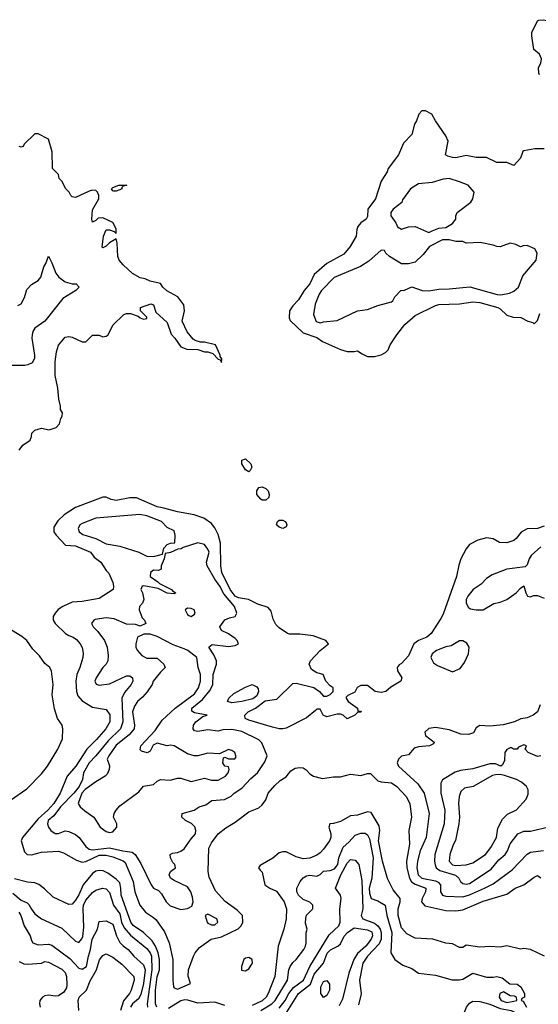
# Model space of a CAD drawing. Header units: inches. Extents: x 1793402 to 1900366, y 320852 to 470679.
# Tile 184 of 256: x 1832061 to 1835115, y 384527 to 390325. Entities that reach past the tile are written whole.
import ezdxf

# ---------------------------------------------------------------- set-up
doc = ezdxf.new("R2010")
doc.units = ezdxf.units.IN
doc.header["$MEASUREMENT"] = 0
doc.layers.add('B8338', color=7, linetype='Continuous')
doc.layers.add('B8339', color=7, linetype='Continuous')

msp = doc.modelspace()

# ---------------------------------------------------------------- linework, layer by layer
at = {"layer": 'B8338', "color": 4}
for points, elevation in [([(1835150, 389564), (1835095.3, 389564.7), (1835030, 389554), (1835024.7, 389550), (1835010.9, 389509.1), (1834970, 389466), (1834930, 389484), (1834870, 389484), (1834810, 389513.2), (1834750, 389513.2), (1834690, 389526.6), (1834630, 389512.7), (1834610, 389513.2), (1834581.5, 389521.5), (1834569.2, 389530), (1834584.5, 389610), (1834570, 389642), (1834509.1, 389729.1), (1834488.4, 389768.4), (1834450, 389788), (1834430, 389788), (1834412, 389770), (1834398, 389730), (1834386, 389710), (1834370.9, 389649.1), (1834322, 389598), (1834291, 389530), (1834231.3, 389450), (1834224.7, 389430), (1834190, 389375.3), (1834156.3, 389270), (1834111, 389210), (1834110, 389166), (1834102, 389150), (1834070, 389129), (1834052.8, 389107.2), (1834045.5, 389090), (1834042.8, 389050), (1834006.8, 388990), (1833970, 388945.2), (1833870.4, 388889.6), (1833795.9, 388824.1), (1833770.5, 388770), (1833737.1, 388730), (1833703.4, 388676.6), (1833670, 388641.2), (1833650.6, 388610), (1833648, 388570), (1833654.2, 388554.2), (1833730, 388481.6), (1833810, 388453.4), (1833844.7, 388430), (1833950, 388382.8), (1833990, 388371), (1834030, 388371), (1834050, 388376), (1834076.9, 388356.9), (1834110, 388341), (1834150, 388341), (1834189.1, 388350.9), (1834214.6, 388365.4), (1834230, 388382), (1834242, 388410), (1834281.2, 388470), (1834329, 388530), (1834390, 388584), (1834510, 388643), (1834530, 388648), (1834650, 388652.7), (1834730, 388664.4), (1834770, 388659.3), (1834876, 388630), (1834890, 388623), (1834930, 388585.5), (1834966, 388574), (1835011.3, 388571.3), (1835054, 388550), (1835082, 388542), (1835090, 388534), (1835110, 388554), (1835124.7, 388595.3)], 244), ([(1832058, 387790), (1832079.8, 387820.2), (1832122, 387850), (1832131.3, 387870), (1832132, 387890), (1832150, 387908), (1832190, 387919), (1832234, 387910), (1832275.3, 387924.7), (1832295.3, 387944.7), (1832303.6, 387976.4), (1832312, 387990), (1832314, 388010), (1832302, 388030), (1832302, 388050), (1832291.6, 388091.6), (1832285.4, 388154.6), (1832270.8, 388230), (1832270.8, 388310), (1832277.3, 388370), (1832290, 388408), (1832330, 388455.3), (1832350, 388459), (1832370, 388455.3), (1832430, 388428), (1832450, 388428), (1832490, 388468), (1832528.4, 388468.4), (1832550, 388458), (1832570, 388462), (1832582, 388470), (1832610, 388526), (1832674, 388590), (1832690, 388595.3), (1832714.6, 388594.6), (1832759, 388579), (1832770, 388568.7), (1832790, 388562), (1832810, 388566), (1832810, 388574), (1832772, 388610), (1832772, 388630), (1832832.7, 388652.7), (1832850, 388646), (1832863.1, 388603.1), (1832930, 388542), (1832952.9, 388472.9), (1832975.3, 388450), (1833010, 388398), (1833044.7, 388384.7), (1833110, 388384), (1833150, 388369), (1833170, 388368.7), (1833199, 388359), (1833230, 388326), (1833242, 388322), (1833250, 388306), (1833251.6, 388328.4), (1833242, 388342), (1833242, 388350), (1833214, 388410), (1833150, 388426), (1833125.4, 388425.4), (1833095.3, 388435.3), (1833083.5, 388443.5), (1833046.6, 388486.6), (1833018.8, 388550), (1833031, 388610), (1833027.1, 388647.1), (1832992.7, 388692.7), (1832928.2, 388728.2), (1832904.7, 388750), (1832890, 388771.3), (1832830, 388784.7), (1832799.6, 388799.6), (1832770, 388806), (1832726, 388830), (1832670, 388881), (1832646.8, 388910), (1832638.8, 388930), (1832636, 389010), (1832630, 389034), (1832589.2, 389010.8), (1832570, 388991.3), (1832550, 388982), (1832546, 388986), (1832554.8, 389050), (1832570, 389088), (1832590, 389088.7), (1832618, 389078), (1832630, 389066), (1832630, 389094), (1832610, 389131.3), (1832550, 389158), (1832524, 389156), (1832510, 389142), (1832490, 389134), (1832486, 389150), (1832490, 389206), (1832526.8, 389270), (1832527.3, 389290), (1832518.8, 389310), (1832510, 389318.8), (1832490, 389320.7), (1832470, 389316.3), (1832390, 389278), (1832370, 389282), (1832362, 389290), (1832352, 389310), (1832332, 389330), (1832310, 389374), (1832294, 389390), (1832290, 389414), (1832254, 389450), (1832252.7, 389547.3), (1832230, 389622), (1832170, 389654), (1832150, 389654), (1832087.3, 389592.7), (1832082, 389578), (1832070, 389574), (1832058, 389578)], 236), ([(1832050, 388642), (1832070, 388651.3), (1832089.2, 388690), (1832102.9, 388737.1), (1832130, 388766.8), (1832169.6, 388790.4), (1832186, 388810), (1832202.7, 388870), (1832215.3, 388890), (1832230, 388932), (1832250, 388894), (1832273.2, 388833.2), (1832290.8, 388810), (1832330, 388780.7), (1832370, 388770.7), (1832394, 388770), (1832412, 388750), (1832391, 388730), (1832316.2, 388683.8), (1832210.2, 388549.8), (1832150, 388509.5), (1832138.9, 388490), (1832134.9, 388470), (1832133.7, 388450), (1832148.2, 388350), (1832147.7, 388330), (1832134.9, 388305.1), (1832110, 388292.3), (1832090.6, 388289.4), (1832011, 388289)], 232), ([(1835150, 387343.7), (1835110, 387329.5), (1835050, 387326.6), (1835013.4, 387306.6), (1834984.7, 387270), (1834970, 387259), (1834930, 387243.7), (1834886.8, 387246.8), (1834850, 387268.7), (1834810, 387274), (1834759.8, 387260.2), (1834710, 387235.3), (1834690, 387209.3), (1834658, 387150), (1834646.1, 387113.9), (1834633.8, 387046.2), (1834554.6, 386825.4), (1834541.1, 386798.9), (1834484.7, 386710), (1834458, 386690), (1834410, 386669.3), (1834382.8, 386650), (1834350, 386579), (1834310, 386534), (1834294.8, 386525.2), (1834284.7, 386510), (1834286, 386490), (1834311, 386450), (1834306, 386430), (1834246, 386394), (1834218, 386370), (1834190, 386363.7), (1834155.3, 386370), (1834110, 386404), (1834070, 386405.2), (1834048.1, 386391.9), (1834035.5, 386364.5), (1833994, 386346), (1833984, 386336), (1833982.8, 386330), (1833996, 386310), (1834051.3, 386270), (1834052.7, 386252.7), (1834067.3, 386252.7), (1834072.7, 386247.3), (1834050, 386246), (1834034, 386230), (1833988.7, 386208.7), (1833966, 386230), (1833950, 386235.3), (1833930, 386235.3), (1833870, 386219), (1833848, 386230), (1833830, 386266), (1833810, 386266), (1833803.6, 386256.4), (1833750, 386214), (1833630, 386154), (1833610, 386149.3), (1833590, 386149.4), (1833550, 386159.3), (1833410, 386200.9), (1833389.2, 386210), (1833386.6, 386230), (1833406.6, 386250), (1833450, 386271.7), (1833506.8, 386313.2), (1833575.2, 386324.8), (1833670, 386416), (1833690, 386418.8), (1833793, 386393), (1833826, 386370), (1833850, 386342), (1833870, 386342), (1833890, 386352), (1833908, 386370), (1833908, 386390), (1833890, 386402), (1833864, 386430), (1833848, 386470), (1833810, 386479.3), (1833779.6, 386499.6), (1833766.6, 386530), (1833773.6, 386550), (1833830, 386610.4), (1833879, 386650), (1833864, 386670), (1833790, 386696.3), (1833710, 386706.6), (1833650, 386706), (1833638, 386710), (1833590, 386744), (1833570, 386764), (1833554.2, 386794.2), (1833541.5, 386841.5), (1833524.5, 386864.5), (1833463.8, 386883.8), (1833409, 386910), (1833350, 386920.4), (1833330, 386931.5), (1833299.7, 386970), (1833251.3, 387070), (1833245.7, 387110), (1833243.5, 387243.5), (1833230, 387294), (1833210, 387333.2), (1833190, 387359.3), (1833145.2, 387390), (1833088.7, 387410), (1832990, 387426.6), (1832910, 387449.7), (1832870, 387456.3), (1832750, 387509.2), (1832710, 387509.2), (1832630, 387493.2), (1832600.2, 387500.2), (1832570, 387514), (1832550, 387514), (1832390, 387453.2), (1832324, 387410), (1832285.5, 387374.5), (1832262.8, 387337.2), (1832263, 387310), (1832275.5, 387290), (1832330.5, 387230.5), (1832390, 387227), (1832479.1, 387190), (1832500.3, 387160.3), (1832538.8, 387130), (1832570, 387082), (1832586, 387066), (1832610.6, 387010.6), (1832614, 386990), (1832611, 386970), (1832530, 386917.2), (1832430, 386899.3), (1832370, 386896), (1832314.8, 386870), (1832288.7, 386851.3), (1832270.7, 386830), (1832258, 386810), (1832258, 386790), (1832271, 386770), (1832330.8, 386710), (1832350, 386698), (1832376, 386690), (1832395.6, 386675.6), (1832417.3, 386650), (1832428.4, 386628.4), (1832434.4, 386594.4), (1832432.4, 386570), (1832415.5, 386510), (1832398, 386470), (1832392.4, 386430), (1832395.8, 386370), (1832403.6, 386343.6), (1832430, 386313.4), (1832490, 386276.3), (1832570, 386262.8), (1832592, 386232), (1832592.7, 386190), (1832568, 386150), (1832513.5, 386086.5), (1832455.8, 386030), (1832391.2, 385928.8), (1832341.6, 385870), (1832300.5, 385770), (1832262.4, 385710), (1832227, 385670), (1832170, 385618.5), (1832077.1, 385510), (1832070.6, 385490), (1832090, 385424.7), (1832104.7, 385410), (1832130, 385408), (1832190, 385422.8), (1832290, 385428), (1832319, 385419), (1832396.7, 385376.7), (1832430, 385364.4), (1832450, 385368.8), (1832530, 385406.2), (1832570, 385406.2), (1832610, 385396.1), (1832671.1, 385371.1), (1832682, 385362), (1832730.3, 385250), (1832738.7, 385190), (1832768.4, 385110), (1832802, 385070), (1832850, 385039.1), (1832864.4, 385024.4), (1832913.1, 384953.1), (1832941.1, 384890), (1832962.7, 384790), (1832963, 384670), (1832967.7, 384630), (1832970, 384624.7), (1832990, 384616), (1833068, 384650), (1833052.7, 384692.7), (1833054.5, 384730), (1833084.5, 384810), (1833094.5, 384830), (1833119.3, 384860.7), (1833189, 384910), (1833250, 384924.4), (1833347.8, 384972.2), (1833366, 384990), (1833375.1, 385010), (1833372.7, 385050), (1833341, 385081), (1833271.9, 385131.9), (1833214.8, 385194.8), (1833176.3, 385276.3), (1833171.5, 385310), (1833174.1, 385445.8), (1833190, 385477.3), (1833229.3, 385530), (1833274.2, 385565.8), (1833330, 385598.8), (1833410, 385661), (1833470, 385684.7), (1833490, 385701), (1833510, 385732), (1833524, 385770), (1833563.6, 385816.4), (1833594.8, 385845.2), (1833630, 385867.3), (1833658.5, 385901.5), (1833682.4, 385917.6), (1833710, 385921.7), (1833730, 385919.5), (1833748.8, 385908.8), (1833770, 385884), (1833791, 385870), (1833844.1, 385855.9), (1833910, 385867.3), (1833950, 385866.8), (1834010, 385882), (1834070, 385874), (1834110, 385886.8), (1834126, 385886), (1834170, 385844), (1834190, 385836.3), (1834250, 385830.5), (1834282.8, 385810), (1834337.3, 385750), (1834359.1, 385710), (1834367.7, 385630), (1834353, 385550), (1834355.8, 385470), (1834338, 385370), (1834341.5, 385330), (1834355.6, 385270), (1834368.4, 385248.4), (1834390, 385234), (1834452.4, 385210), (1834450.3, 385190), (1834430.4, 385150), (1834426.4, 385130), (1834447.1, 385107.1), (1834570, 385079.3), (1834630, 385078.4), (1834670, 385083.1), (1834790, 385134), (1834930, 385175.5), (1834979, 385210), (1835030, 385230.6), (1835090, 385276), (1835110, 385286), (1835130, 385272)], 244), ([(1835130, 387220.5), (1835073.4, 387170), (1835060.5, 387150), (1835050, 387115.3), (1835036.8, 387103.2), (1834930, 387089), (1834844, 387056), (1834810, 387034), (1834779, 387001), (1834730.7, 386970), (1834700.7, 386930), (1834691, 386910), (1834691, 386890), (1834703.5, 386863.5), (1834716, 386856), (1834750, 386850.8), (1834790, 386850.8), (1834853.6, 386886.4), (1834890, 386894.8), (1834930, 386910.8), (1834984, 386950), (1835010, 386978), (1835030, 386991.3), (1835041, 386950), (1835051.1, 386931.1), (1835070, 386926), (1835086.3, 386933.7), (1835110, 386934), (1835150, 386918.8)], 248), ([(1832006.8, 385730), (1832104.1, 385795.9), (1832190, 385884.5), (1832225.5, 385930), (1832286.8, 386030), (1832314, 386090), (1832314.8, 386150), (1832310.8, 386170), (1832284, 386210), (1832266.4, 386266.4), (1832253, 386350), (1832258.4, 386410), (1832247.9, 386487.9), (1832238.8, 386510), (1832210, 386534.8), (1832178.6, 386578.6), (1832138, 386618), (1832102.4, 386670), (1832073.3, 386693.3), (1832013, 386730)], 236), ([(1835126.8, 386290), (1835110.5, 386249.5), (1835084.7, 386230), (1835050, 386214), (1835011.3, 386208.7), (1834974, 386190), (1834907.5, 386172.5), (1834830, 386165.4), (1834770, 386169.5), (1834750, 386156), (1834734.2, 386125.8), (1834703.4, 386116.6), (1834658.7, 386118.7), (1834590, 386143.7), (1834510, 386158), (1834470, 386152), (1834446.8, 386130), (1834450.7, 386110.7), (1834501, 386070), (1834498.8, 386061.2), (1834474, 386050), (1834410, 386043.7), (1834384.9, 386035.1), (1834350, 385995.3), (1834310, 385988), (1834292, 385970), (1834284.7, 385950), (1834291.3, 385930), (1834405.8, 385825.8), (1834442.8, 385770), (1834472.7, 385650), (1834454.9, 385510), (1834418.4, 385430), (1834403.1, 385370), (1834400.4, 385330), (1834408.5, 385290), (1834430, 385269), (1834510, 385254.6), (1834526, 385246), (1834539.3, 385230), (1834539.1, 385190), (1834550.5, 385170.5), (1834570, 385164.4), (1834670, 385160.3), (1834710, 385171.6), (1834799, 385210), (1834850, 385235.5), (1834961, 385319), (1835050, 385410.4), (1835070, 385422), (1835146.3, 385433.7)], 248), ([(1835130.7, 385989.3), (1835110, 385986.6), (1835055.3, 386010), (1835038, 386030), (1835046, 386050), (1835030, 386055.3), (1834998, 386042), (1834991.1, 386028.9), (1834968.9, 386028.9), (1834958, 386038), (1834950, 386038), (1834930, 386028), (1834918, 386010), (1834916.9, 385963.1), (1834903.6, 385936.4), (1834894, 385930), (1834863.2, 385943.2), (1834830, 385942.9), (1834730, 385914.5), (1834655.9, 385904.1), (1834625.2, 385894.8), (1834550.8, 385849.2), (1834541, 385830), (1834542, 385770), (1834563.8, 385670), (1834560.4, 385590), (1834506.7, 385410), (1834503, 385370), (1834507.9, 385347.9), (1834514, 385330), (1834534.6, 385314.6), (1834626.6, 385286.6), (1834646.8, 385270), (1834656, 385250), (1834670, 385238.8), (1834690, 385234), (1834710, 385239.1), (1834837.5, 385322.5), (1834883, 385377), (1834919, 385410), (1834934, 385430), (1834950, 385471.3), (1834995.3, 385530), (1835030, 385546.8), (1835070, 385546.8), (1835185.2, 385574.8)], 252), ([(1835151.3, 384810), (1835070, 384850.6), (1835030, 384854.8), (1835010, 384851), (1834930, 384870.7), (1834890, 384862.8), (1834830, 384867.3), (1834770, 384862.8), (1834690, 384876), (1834670, 384861), (1834650, 384861), (1834610, 384882.8), (1834570, 384886.8), (1834494, 384910), (1834390, 384917.3), (1834341.1, 384941.1), (1834310, 384978), (1834290.4, 385050), (1834290.4, 385090), (1834301.3, 385130), (1834301.6, 385150), (1834260.6, 385200.6), (1834227.4, 385267.4), (1834198.4, 385370), (1834174.9, 385490), (1834182.4, 385550), (1834178.5, 385578.6), (1834130, 385656), (1834110, 385661), (1834050, 385641), (1834010, 385636), (1833950, 385604), (1833910, 385591), (1833888, 385590), (1833882, 385570), (1833894, 385530), (1833893.2, 385510), (1833886, 385490), (1833850, 385440.7), (1833830, 385418.8), (1833810, 385406), (1833770, 385386.8), (1833730, 385384), (1833690, 385395.5), (1833630, 385424), (1833610, 385424), (1833590, 385418.8), (1833551.7, 385388.3), (1833476.4, 385343.6), (1833470, 385334), (1833468, 385330), (1833476.4, 385316.4), (1833490, 385306), (1833505.2, 385230), (1833534, 385210), (1833572.5, 385192.5), (1833618.4, 385130), (1833631.6, 385090), (1833629.6, 385029.6), (1833616.9, 384970), (1833584, 384870), (1833563.6, 384690), (1833524.7, 384590), (1833511.7, 384568.3), (1833490, 384547.6), (1833430, 384519.5)], 236), ([(1833481.6, 384490), (1833545.6, 384530), (1833566.3, 384550), (1833637.6, 384670), (1833646, 384730), (1833654, 384750), (1833670, 384774), (1833690, 384791), (1833734, 384850), (1833744, 384870), (1833748, 384888), (1833747.3, 384947.3), (1833754, 384970), (1833744.7, 385004.7), (1833745.6, 385034.4), (1833750, 385052), (1833788, 385090), (1833788, 385110), (1833770, 385128), (1833730, 385144), (1833702.7, 385170), (1833692.7, 385190), (1833692.7, 385210), (1833712.7, 385250), (1833730, 385271), (1833750, 385284), (1833770, 385287.3), (1833810, 385280.7), (1833830, 385290.8), (1833850, 385310.4), (1833890, 385314.9), (1833915.2, 385324.8), (1833934.5, 385350), (1833941.3, 385390), (1833966.7, 385453.3), (1833999.1, 385480.9), (1834037.3, 385522.8), (1834070, 385534.9), (1834094.7, 385534.7), (1834110, 385524.9), (1834121.1, 385501.1), (1834143.2, 385390), (1834134.9, 385270), (1834119, 385210), (1834120.8, 385180.8), (1834130.5, 385150.5), (1834170, 385137.3), (1834213, 385110), (1834223.1, 385050), (1834251.7, 384950), (1834246.8, 384830), (1834270.9, 384790.9), (1834316.9, 384756.9), (1834370, 384738), (1834410, 384711.3), (1834510, 384698), (1834608.4, 384671.6), (1834650, 384671), (1834670, 384676), (1834730, 384710.6), (1834810, 384686), (1834850, 384686), (1834870, 384691.3), (1834902, 384682), (1834946.8, 384646.8), (1834990, 384644.7), (1835011.3, 384630), (1835034, 384590), (1835034, 384570), (1835018, 384562), (1835014, 384550), (1835025.4, 384545.4), (1835044.9, 384510)], 232), ([(1833590, 384504.9), (1833625.1, 384550), (1833646.6, 384590), (1833674.2, 384625.8), (1833731.6, 384670), (1833769.8, 384750.3), (1833883.5, 384936.5), (1833941.2, 384990), (1833949.2, 385010), (1833946, 385090), (1833954.5, 385150), (1833949.3, 385170), (1833920.9, 385210), (1833951.5, 385290), (1833990, 385357.3), (1834010, 385379.1), (1834035.8, 385375.8), (1834058, 385350), (1834075.4, 385255.4), (1834081.6, 385090), (1834071, 385050), (1834081, 385030), (1834150, 385005.7), (1834169.3, 384989.3), (1834183.1, 384970), (1834189, 384950), (1834190.3, 384910.3), (1834177, 384883), (1834108.4, 384810), (1834082.4, 384770), (1834062, 384670), (1834071, 384589), (1834056.9, 384523.1)], 228), ([(1832869.4, 384509.4), (1832861.5, 384530), (1832860.6, 384610), (1832871, 384689), (1832883.6, 384730), (1832885.2, 384790), (1832877.2, 384830), (1832861.8, 384870), (1832841.4, 384901.4), (1832790, 384950.3), (1832730.2, 384990.2), (1832715.3, 385010), (1832658.3, 385170), (1832657.7, 385210), (1832650, 385242), (1832630, 385264.9), (1832579.9, 385299.9), (1832552.3, 385312.3), (1832530, 385314.7), (1832510, 385311.3), (1832490, 385296.5), (1832434.3, 385230), (1832408.7, 385171.3), (1832390, 385140.5), (1832370, 385116), (1832350, 385114.8), (1832258, 385158), (1832207.5, 385207.5), (1832173.2, 385233.2), (1832150, 385242), (1832106.9, 385246.9), (1832030, 385266)], 236), ([(1832021.1, 385181.1), (1832070, 385140.5), (1832104.9, 385124.9), (1832115.6, 385115.6), (1832130, 385086.8), (1832150, 385060.7), (1832190, 385030.8), (1832310, 384974.8), (1832390, 384898.8), (1832410, 384891), (1832427.2, 384912.8), (1832432.7, 384927.3), (1832438.5, 384981.5), (1832434.7, 385090), (1832436.9, 385110), (1832450, 385140.7), (1832490, 385186), (1832510, 385198.8), (1832549.3, 385210.7), (1832570, 385206.8), (1832590, 385184.7), (1832614.4, 385110), (1832650, 385060.7), (1832660.9, 385010), (1832676.5, 384976.5), (1832713.3, 384933.3), (1832810, 384855.5), (1832830, 384830.6), (1832838.3, 384810), (1832839.2, 384730), (1832811.5, 384530), (1832813.1, 384510)], 232), ([(1832056.3, 385070), (1832068.2, 385050), (1832088.2, 384990), (1832122.8, 384930), (1832130, 384902), (1832138, 384890), (1832170, 384877.3), (1832230, 384880.5), (1832250, 384875.5), (1832355.8, 384795.8), (1832410, 384740.7), (1832430, 384734), (1832454.5, 384750), (1832466, 384810), (1832478.9, 384850), (1832487.1, 384910), (1832519, 384970), (1832530, 385014), (1832570, 385018.8), (1832610, 384998), (1832630.4, 384930), (1832651.7, 384891.7), (1832670, 384870.6), (1832700.7, 384850), (1832733, 384810), (1832790, 384759.3), (1832800.7, 384730), (1832791, 384649), (1832774.3, 384585.7), (1832760, 384560), (1832726, 384530), (1832714.4, 384510)], 228), ([(1833615.1, 384450), (1833703, 384590), (1833774.2, 384645.8), (1833795.5, 384704.5), (1833849.8, 384770), (1833871.4, 384828.6), (1833891.4, 384848.6), (1833935.1, 384870), (1833950, 384883.7), (1833970.9, 384929.1), (1833991.6, 384950), (1834030, 384977.4), (1834110, 384966), (1834134, 384954), (1834139.5, 384930), (1834130.3, 384910), (1834098.7, 384870), (1834050, 384826), (1834028.6, 384791.4), (1834000.2, 384710), (1833962, 384558), (1833942.8, 384517.2)], 224), ([(1832409.7, 384490), (1832405.1, 384550), (1832411.3, 384570), (1832453.7, 384610), (1832475.4, 384664.6), (1832513.5, 384730), (1832531.3, 384788.7), (1832550, 384814.8), (1832570, 384824), (1832610, 384803.8), (1832663.6, 384763.6), (1832734, 384690), (1832735.5, 384670), (1832718.4, 384610), (1832708.2, 384590), (1832671.9, 384548.1), (1832655.6, 384490)], 224), ([(1832058.8, 384778.8), (1832085.5, 384765.5), (1832110, 384763.7), (1832190, 384768.4), (1832210, 384778.8), (1832230, 384774.8), (1832310, 384734), (1832330, 384714.8), (1832337.1, 384690), (1832338.8, 384641.2), (1832336.4, 384623.6), (1832321.4, 384598.6), (1832290, 384576.9), (1832270, 384574), (1832230, 384581.3), (1832210, 384577.4), (1832196.3, 384570), (1832180.5, 384550), (1832177.1, 384530), (1832182, 384510)], 224), ([(1833270, 384520.7), (1833210, 384539.1), (1833110, 384532.9), (1833051.9, 384551.9), (1833032.8, 384552.8), (1833010, 384547.8), (1832937.1, 384502.9)], 236)]:
    msp.add_lwpolyline(points, dxfattribs=dict(at, elevation=elevation))
for points, elevation in [([(1834590, 389389.6), (1834554, 389386), (1834490, 389366.6), (1834410, 389359.3), (1834362.8, 389330), (1834314.8, 389265.2), (1834310.5, 389249.5), (1834261, 389210), (1834246.8, 389190), (1834246.8, 389170), (1834276, 389130), (1834286, 389106), (1834310, 389092), (1834350, 389106), (1834390, 389106.8), (1834470, 389072), (1834490, 389082), (1834530, 389098), (1834570, 389102), (1834610, 389124.7), (1834628.7, 389150), (1834628.9, 389171.1), (1834638, 389190), (1834718, 389250), (1834728.7, 389270), (1834738, 389310), (1834702, 389350), (1834651.5, 389371.5)], 248), ([(1832630, 389315.3), (1832616.4, 389316.4), (1832610, 389318), (1832602, 389330), (1832610, 389338), (1832646, 389350), (1832692, 389350), (1832670, 389346), (1832662, 389338), (1832662, 389330), (1832650, 389324)], 236), ([(1834590, 389028.7), (1834551.6, 389028.4), (1834474, 388990), (1834438, 388942), (1834390, 388898), (1834350, 388888), (1834310, 388888), (1834238, 388930), (1834218, 388950), (1834210, 388966), (1834190, 388968), (1834117.5, 388902.5), (1834068.1, 388871.9), (1833912.3, 388807.7), (1833839.1, 388730), (1833824.9, 388710), (1833800.7, 388650), (1833791.3, 388590), (1833807.5, 388547.5), (1833830, 388541), (1833850, 388546.8), (1833930, 388554.8), (1834050, 388611), (1834110, 388618), (1834170, 388642.8), (1834250, 388664.7), (1834258, 388670), (1834270, 388694), (1834306, 388730), (1834327.3, 388732.7), (1834370, 388752), (1834430.6, 388730.6), (1834470, 388728), (1834530, 388739.1), (1834590, 388740.4), (1834712.5, 388752.5), (1834872.1, 388707.9), (1834894.2, 388705.8), (1834944.8, 388715.2), (1834970, 388726.8), (1834999, 388750), (1835023.2, 388816.8), (1835102, 388910), (1835108, 388950), (1835095.3, 388975.3), (1835050, 388995.3), (1835025.4, 388994.6), (1835010, 388988), (1834982, 389002), (1834950, 389009), (1834890, 388988.7), (1834871.1, 388988.9), (1834850, 388997.2), (1834772.5, 389012.5), (1834691.1, 389008.9), (1834670, 389019), (1834630, 389019)], 248), ([(1833410, 387663.7), (1833390, 387674), (1833369.3, 387710), (1833370, 387731.3), (1833390, 387738.8), (1833422, 387710), (1833427.3, 387690), (1833418.8, 387670)], 236), ([(1833490, 387496), (1833481.2, 387501.2), (1833457.2, 387530), (1833457.2, 387550), (1833469.4, 387570.6), (1833490, 387574.8), (1833510, 387564), (1833524, 387550), (1833530.6, 387530), (1833527.7, 387512.3), (1833510, 387496)], 236), ([(1832768.5, 387411.5), (1832510, 387389.5), (1832430, 387359.3), (1832416, 387350), (1832404.7, 387330), (1832411.3, 387310), (1832433.7, 387293.7), (1832510.3, 387270.3), (1832570, 387239.1), (1832650, 387225.5), (1832762, 387190), (1832810, 387166), (1832850, 387164.7), (1832902, 387178), (1832910, 387214), (1832930, 387234), (1832950, 387242), (1832975.3, 387244.7), (1832977.2, 387290), (1832970, 387315.3), (1832930, 387335.3), (1832895.3, 387370), (1832810, 387403.6)], 248), ([(1833610, 387329.2), (1833590, 387337.2), (1833574, 387350), (1833579, 387370), (1833590, 387377.3), (1833610, 387377.3), (1833624.7, 387370), (1833630, 387362), (1833634, 387350), (1833630, 387338)], 236), ([(1833110, 387244), (1833023.6, 387216.4), (1833011.6, 387208.4), (1832992.7, 387207.3), (1832950, 387188), (1832918, 387182), (1832912, 387150), (1832894, 387110), (1832894, 387090), (1832878, 387082), (1832850, 387084), (1832831.3, 387070), (1832830, 387046.8), (1832875.5, 387015.5), (1832884.5, 387004.5), (1832954.8, 386970), (1832961.1, 386961.1), (1832981, 386950), (1832970, 386944.5), (1832930, 386947.6), (1832876.5, 386976.5), (1832792.1, 386992.1), (1832782, 386990), (1832774.8, 386970), (1832784, 386950), (1832792, 386910), (1832784.7, 386890), (1832766, 386870), (1832764, 386850), (1832783.4, 386803.4), (1832796, 386790), (1832804.7, 386770), (1832770, 386753.2), (1832742.9, 386762.9), (1832690, 386766.6), (1832617.5, 386797.5), (1832570, 386803.5), (1832506.6, 386793.4), (1832498, 386790), (1832484.7, 386770), (1832494.8, 386750), (1832522, 386722), (1832561, 386670), (1832576, 386630), (1832582, 386582), (1832580.7, 386550), (1832570.7, 386530), (1832550.8, 386510), (1832511.3, 386450), (1832504.7, 386430), (1832511.6, 386411.6), (1832530, 386406), (1832590, 386414), (1832690, 386462), (1832710, 386460.7), (1832726, 386450), (1832726.8, 386430), (1832717.3, 386410), (1832677.5, 386362.5), (1832662, 386330), (1832668.7, 386190), (1832654.4, 386150), (1832581.3, 386078.7), (1832510.4, 385990), (1832470, 385949.5), (1832436.4, 385890), (1832430.5, 385850), (1832411.7, 385810), (1832380.9, 385770), (1832302.3, 385690), (1832262.3, 385637.7), (1832228, 385610), (1832224.9, 385590), (1832230.7, 385570), (1832245.5, 385550), (1832270, 385533.4), (1832290, 385533.4), (1832330, 385547.7), (1832350, 385544.9), (1832390, 385527.7), (1832410.7, 385510), (1832450, 385457.3), (1832470, 385440.5), (1832490, 385437.6), (1832590, 385449), (1832669.4, 385430.6), (1832723.4, 385423.4), (1832741, 385410), (1832775.3, 385355.3), (1832836, 385230), (1832850, 385211.3), (1832878, 385198), (1832896.8, 385176.8), (1832924.7, 385130), (1832947.5, 385107.5), (1833010, 385084.7), (1833050, 385092), (1833075.3, 385104.7), (1833082, 385130), (1833078, 385158), (1833068.9, 385188.9), (1833050, 385218), (1832970, 385255.3), (1832948.7, 385270), (1832942, 385290), (1832948.7, 385310), (1832978, 385330), (1832975.3, 385350), (1832962.7, 385362.7), (1832949, 385390), (1832948, 385410), (1832962, 385418), (1832990, 385420.5), (1833010, 385428), (1833030, 385443), (1833070, 385502), (1833096, 385530), (1833099.3, 385550), (1833092, 385572), (1833072.3, 385592.3), (1833038, 385610), (1833015.3, 385630), (1833018, 385650), (1833089.1, 385670.9), (1833118, 385690), (1833157.5, 385702.5), (1833192.7, 385727.3), (1833266.8, 385733.2), (1833306.8, 385753.2), (1833324, 385770), (1833370, 385800.7), (1833422.3, 385857.7), (1833460.9, 385890), (1833504.8, 385955.2), (1833519.3, 385990), (1833486.3, 386066.3), (1833470, 386084), (1833370, 386133.6), (1833310, 386145.2), (1833256.9, 386143.1), (1833230, 386135.3), (1833170, 386144), (1833110, 386134), (1833090, 386138), (1833082, 386150), (1833084, 386170), (1833099, 386190), (1833139, 386221), (1833166, 386230), (1833090, 386242.7), (1833074, 386254), (1833075.1, 386270), (1833138.2, 386321.8), (1833182.8, 386377.2), (1833198.4, 386410), (1833200.7, 386470), (1833220.9, 386530), (1833219.3, 386550), (1833205.1, 386585.1), (1833175.3, 386630), (1833194, 386646), (1833290, 386634), (1833330, 386640.7), (1833348.7, 386650), (1833341.2, 386670), (1833330, 386681.2), (1833290, 386709.3), (1833250, 386729.3), (1833239, 386750), (1833269.5, 386790.5), (1833296.6, 386803.4), (1833329.1, 386810.9), (1833339, 386830), (1833326.6, 386870), (1833264, 386944), (1833240.4, 386990), (1833211.2, 387030), (1833165.2, 387110), (1833161.2, 387130), (1833176, 387190), (1833170, 387208), (1833150, 387234)], 248), ([(1833050, 386859.3), (1833036, 386850), (1833050, 386822), (1833056.9, 386816.9), (1833070, 386811.3), (1833090, 386824.7), (1833094, 386830), (1833089, 386850), (1833070, 386858.4)], 252), ([(1832830, 386707), (1832793, 386707), (1832755.5, 386690), (1832745.5, 386650), (1832745.5, 386630), (1832752.2, 386612.2), (1832780.3, 386580.3), (1832810, 386564.9), (1832870, 386565.5), (1832910.7, 386530), (1832918.8, 386510), (1832890, 386482.7), (1832847.7, 386430), (1832840.7, 386410), (1832812.3, 386367.7), (1832784.4, 386335.6), (1832754, 386310), (1832736.7, 386283.3), (1832725.7, 386250), (1832737.6, 386170), (1832734.9, 386150), (1832705.5, 386114.5), (1832630, 386054), (1832585.5, 385990), (1832576, 385970), (1832590.7, 385930.7), (1832588, 385910), (1832576.9, 385883.1), (1832565.5, 385870), (1832510, 385837.4), (1832447.6, 385792.4), (1832427.1, 385770), (1832406, 385710), (1832418, 385690), (1832445.8, 385665.8), (1832498, 385630), (1832536, 385570), (1832570, 385544.9), (1832590, 385539.1), (1832610, 385543), (1832632.3, 385570), (1832632.3, 385590), (1832614, 385630), (1832617.2, 385650), (1832629, 385670), (1832650, 385696), (1832762.7, 385777.3), (1832790, 385811.3), (1832850, 385821), (1832870, 385841), (1832890, 385851), (1832947.1, 385847.1), (1832990, 385858.8), (1833010, 385858.8), (1833070, 385838.8), (1833150, 385858), (1833190, 385846.8), (1833230, 385846), (1833273.2, 385870), (1833289, 385890), (1833295.3, 385910), (1833290, 385926), (1833269.1, 385929.1), (1833258, 385950), (1833262, 385978), (1833270, 385982), (1833290, 385972), (1833327.3, 385972.7), (1833335.3, 385984.7), (1833328, 386010), (1833310, 386022), (1833290, 386028), (1833238, 386002), (1833170, 386005.2), (1833110.7, 385989.3), (1833089.3, 385989.3), (1833050, 386001.2), (1832970, 386049.2), (1832950, 386053.2), (1832929.4, 386049.4), (1832870, 386065.2), (1832846.8, 386053.2), (1832830, 386018), (1832811.6, 386008.4), (1832778, 386018), (1832770, 386026), (1832774, 386050), (1832859.7, 386140.3), (1832899.5, 386200.5), (1832977, 386270), (1833090, 386355.5), (1833113.3, 386390), (1833125.6, 386430), (1833125.1, 386470), (1833112.3, 386510), (1833105.2, 386570), (1833052, 386610), (1833030, 386621.1), (1832964.5, 386644.5), (1832870, 386692.5)], 252), ([(1834670, 386668), (1834650, 386668), (1834602, 386638), (1834570, 386632.7), (1834516, 386610), (1834491, 386590), (1834482.8, 386570), (1834498.8, 386538.8), (1834521.4, 386521.4), (1834610, 386484.7), (1834654.8, 386505.2), (1834680.2, 386539.8), (1834704, 386590), (1834708, 386630), (1834694.6, 386654.6)], 248), ([(1833310, 386303), (1833285.2, 386310), (1833292, 386330), (1833321.8, 386358.2), (1833390, 386395.5), (1833430, 386410.6), (1833457.5, 386397.5), (1833465.5, 386385.5), (1833468.2, 386370), (1833456.7, 386343.3), (1833433.4, 386326.6), (1833370, 386309.7)], 244), ([(1834890, 385879.8), (1834862, 385878), (1834846, 385874), (1834731.3, 385810), (1834681.1, 385798.9), (1834659.3, 385780.7), (1834648.5, 385751.5), (1834644.4, 385710), (1834650.6, 385630), (1834648, 385590), (1834627.5, 385492.5), (1834613.2, 385466.8), (1834594.8, 385410), (1834590.9, 385370.9), (1834610, 385348.5), (1834630, 385345.3), (1834690, 385348.9), (1834730, 385360.3), (1834804.5, 385410), (1834836.2, 385450), (1834869.3, 385510), (1834876.5, 385563.5), (1834903.2, 385616.8), (1834934.2, 385645.8), (1834986.8, 385673.2), (1835044.1, 385735.9), (1835055.3, 385764.7), (1835055.1, 385790), (1835046, 385810), (1835015.1, 385835.1), (1834986.6, 385850), (1834915.3, 385875.3)], 256), ([(1833170, 385058), (1833154, 385050), (1833164.7, 385010), (1833170, 385004.7), (1833190, 384996), (1833210, 384996), (1833228.7, 385010), (1833222, 385030)], 248), ([(1833410, 384802), (1833390, 384798), (1833380.7, 384790), (1833367.7, 384750), (1833367.5, 384727.5), (1833390, 384724.9), (1833410, 384736.4), (1833432.3, 384770), (1833429.2, 384790)], 244), ([(1833850, 384566.6), (1833834.5, 384590), (1833834.3, 384630), (1833850, 384661.6), (1833870, 384667.3), (1833884.7, 384644.7), (1833884.9, 384610), (1833870, 384578)], 216), ([(1834910, 384601.2), (1834888.4, 384591.6), (1834884.9, 384570), (1834895.5, 384550), (1834930, 384537.6), (1834970, 384544.9), (1834988, 384550), (1834986, 384570), (1834975.3, 384575.3), (1834950, 384577.2)], 232), ([(1834750, 384321.2), (1834682.5, 384402.5), (1834675.5, 384444.5), (1834677, 384470), (1834691.8, 384510), (1834710, 384533), (1834730, 384544.9), (1834770, 384544.2), (1834830, 384528.4), (1834890, 384502.3), (1834956, 384490), (1834994.9, 384470), (1835004.9, 384450), (1834996, 384430), (1834866.3, 384373.7), (1834830, 384338), (1834810, 384327), (1834790, 384322)], 228)]:
    msp.add_lwpolyline(points, close=True, dxfattribs=dict(at, elevation=elevation))
at = {"layer": 'B8339', "color": 4, "elevation": 236}
msp.add_lwpolyline([(1835122, 390000), (1835118, 390010), (1835116.5, 390043.5), (1835129.2, 390070), (1835134.6, 390094.6), (1835122, 390122), (1835088.7, 390150), (1835076, 390230), (1835077.2, 390250), (1835110, 390318), (1835118, 390322), (1835145.4, 390325.4), (1835214, 390310), (1835270.7, 390250.7), (1835330, 390211.3), (1835374.4, 390194.4), (1835406.4, 390146.4), (1835422, 390110), (1835424.7, 390070), (1835431.3, 390050), (1835431.3, 390030), (1835424.7, 390010), (1835418, 390000)], dxfattribs=at)

doc.saveas('drawing.dxf')
